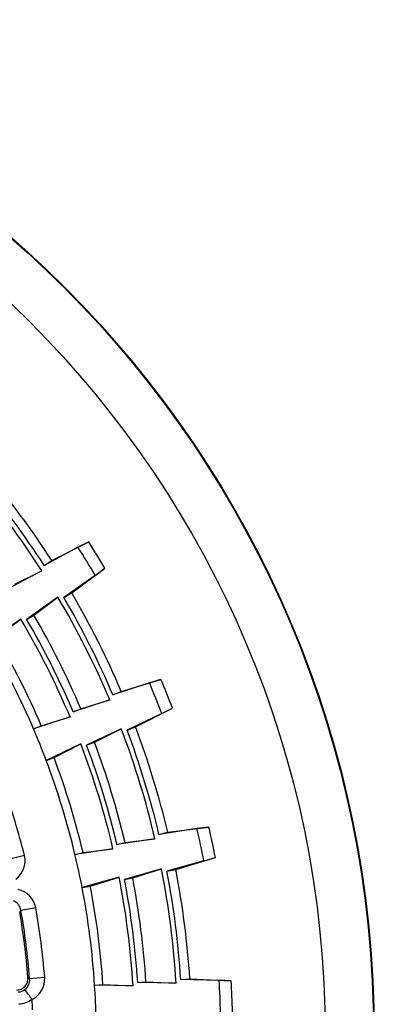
# Model space of a CAD drawing. Extents: x 172 to 2886, y 316 to 2181.
# Tile 21 of 30: x 1455 to 1484, y 2058 to 2139. Entities that reach past the tile are written whole.
import ezdxf

# ---------------------------------------------------------------- set-up
doc = ezdxf.new("R2010")
doc.units = 0
doc.header["$LTSCALE"] = 25.4
doc.header["$MEASUREMENT"] = 0
doc.layers.get('0').update_dxf_attribs({"linetype": 'CONTINUOUS'})

msp = doc.modelspace()

# ---------------------------------------------------------------- linework, layer by layer
for p, q in [((1457.533, 2094.653), (1460.583, 2096.183)), ((1459.698, 2095.735), (1456.907, 2094.249)), ((1456.907, 2094.249), (1457.532, 2094.652)), ((1457.532, 2094.652), (1457.533, 2094.653)), ((1456.714, 2093.801), (1453.92, 2092.318)), ((1454.495, 2092.69), (1456.714, 2093.801)), ((1459.18, 2091.978), (1461.919, 2094.014)), ((1461.121, 2093.425), (1458.537, 2091.602)), ((1458.537, 2091.602), (1459.178, 2091.978)), ((1458.05, 2091.631), (1455.468, 2089.804)), ((1456.059, 2090.15), (1458.05, 2091.631)), ((1454.981, 2089.833), (1452.4, 2088.005)), ((1452.991, 2088.352), (1454.981, 2089.833)), ((1455.468, 2089.804), (1456.059, 2090.15)), ((1463.267, 2083.872), (1466.532, 2084.864)), ((1465.584, 2084.572), (1462.582, 2083.579)), ((1462.582, 2083.579), (1463.266, 2083.871)), ((1463.266, 2083.871), (1463.267, 2083.872)), ((1462.316, 2083.17), (1459.311, 2082.181)), ((1459.941, 2082.451), (1462.316, 2083.17)), ((1459.311, 2082.181), (1459.941, 2082.451)), ((1464.438, 2080.957), (1467.482, 2082.501)), ((1459.045, 2081.773), (1456.041, 2080.784)), ((1456.671, 2081.053), (1459.045, 2081.773)), ((1466.596, 2082.055), (1463.741, 2080.695)), ((1456.041, 2080.784), (1456.671, 2081.053)), ((1463.266, 2080.806), (1460.413, 2079.441)), ((1461.053, 2079.682), (1463.266, 2080.806)), ((1463.741, 2080.695), (1464.437, 2080.957)), ((1459.938, 2079.552), (1457.084, 2078.187)), ((1457.725, 2078.429), (1459.938, 2079.552)), ((1460.413, 2079.441), (1461.053, 2079.682)), ((1457.084, 2078.187), (1457.725, 2078.429)), ((1469.499, 2072.576), (1466.372, 2072.104)), ((1467.096, 2072.277), (1470.482, 2072.703)), ((1466.04, 2071.746), (1462.912, 2071.279)), ((1463.578, 2071.438), (1466.04, 2071.746)), ((1466.372, 2072.104), (1467.095, 2072.277)), ((1467.095, 2072.277), (1467.096, 2072.277)), ((1462.581, 2070.921), (1459.453, 2070.454)), ((1460.119, 2070.613), (1462.581, 2070.921)), ((1462.912, 2071.279), (1463.578, 2071.438)), ((1455.295, 2070.379), (1454.088, 2070.072)), ((1459.453, 2070.454), (1460.119, 2070.613)), ((1467.758, 2069.206), (1471.019, 2070.213)), ((1466.577, 2069.255), (1463.534, 2068.392)), ((1464.207, 2068.522), (1466.577, 2069.255)), ((1470.07, 2069.924), (1467.027, 2069.065)), ((1463.085, 2068.582), (1460.042, 2067.719)), ((1460.715, 2067.848), (1463.085, 2068.582)), ((1463.534, 2068.392), (1464.207, 2068.522)), ((1467.027, 2069.065), (1467.757, 2069.206)), ((1460.042, 2067.719), (1460.715, 2067.848)), ((1454.996, 2065.857), (1456.223, 2066.074)), ((1454.996, 2065.857), (1454.895, 2065.703)), ((1455.581, 2060.35), (1455.717, 2060.227)), ((1456.959, 2060.325), (1455.717, 2060.227)), ((1461.07, 2059.697), (1461.753, 2059.741)), ((1464.232, 2059.628), (1461.07, 2059.697)), ((1461.753, 2059.741), (1464.232, 2059.628)), ((1464.619, 2059.925), (1465.302, 2059.969)), ((1467.781, 2059.857), (1464.619, 2059.925)), ((1465.302, 2059.969), (1467.781, 2059.857)), ((1468.168, 2060.153), (1468.91, 2060.201)), ((1471.329, 2060.09), (1468.168, 2060.153)), ((1468.91, 2060.201), (1468.911, 2060.201)), ((1468.911, 2060.201), (1472.32, 2060.049))]:
    msp.add_line(p, q)
for radius in [87.047, 86.994, 82.995]:
    msp.add_circle((1397.065, 2055.577), radius)
for centre, radius, start, end in [((1397.065, 2055.577), 71.995, 32.87162, 40.10135), ((1397.065, 2055.577), 70.845, 32.65208, 40.32089), ((1397.065, 2055.577), 71.25, 32.87162, 40.10135), ((1495.524, 2025.98), 78.417, 116.46022, 117.1849), ((1397.065, 2055.577), 75.388, 30.65374, 32.5895), ((1397.065, 2055.577), 74.401, 30.57699, 32.66625), ((1414.943, 2156.846), 78.451, 306.0585, 306.78287), ((1459.185, 2091.968), 0.0119, 116.84157, 123.90168), ((1397.065, 2055.577), 71.995, 23.14189, 30.37162), ((1397.065, 2055.577), 70.845, 22.92235, 30.59116), ((1397.065, 2055.577), 71.25, 23.14189, 30.37162), ((1397.065, 2055.577), 67.289, 22.91075, 30.60276), ((1397.065, 2055.577), 67.693, 23.14189, 30.37162), ((1397.065, 2055.577), 68.378, 23.14189, 30.37162), ((1397.065, 2055.577), 64.137, 23.14189, 30.37162), ((1397.065, 2055.577), 64.822, 23.14189, 30.37162), ((1489.106, 2009.766), 78.417, 106.73049, 107.45517), ((1397.065, 2055.577), 75.388, 20.92401, 22.85977), ((1397.065, 2055.577), 74.401, 20.84726, 22.93652), ((1431.801, 2152.368), 78.451, 296.32877, 297.05314), ((1397.065, 2055.577), 64.137, 20.64189, 23.14189), ((1397.065, 2055.577), 70.845, 13.19262, 20.86143), ((1397.065, 2055.577), 71.25, 13.41216, 20.64189), ((1464.442, 2080.946), 0.0119, 107.11184, 114.17195), ((1397.065, 2055.577), 71.995, 13.41216, 20.64189), ((1397.065, 2055.577), 67.289, 13.18102, 20.87303), ((1397.065, 2055.577), 67.693, 13.41216, 20.64189), ((1397.065, 2055.577), 68.378, 13.41216, 20.64189), ((1397.065, 2055.577), 64.137, 13.41216, 20.64189), ((1397.065, 2055.577), 64.822, 13.41216, 20.64189), ((1397.065, 2055.577), 60.082, 14.26232, 19.79173), ((1480.04, 1994.87), 78.417, 97.00076, 97.72544), ((1397.065, 2055.577), 74.401, 11.11753, 13.20679), ((1397.065, 2055.577), 75.388, 11.19428, 13.13004), ((1453.398, 2069.954), 1.944, 307.40664, 12.62434), ((1397.065, 2055.577), 64.137, 10.91216, 13.41216), ((1447.659, 2145.106), 78.451, 286.59904, 287.32341), ((1397.065, 2055.577), 70.845, 3.46289, 11.1317), ((1397.065, 2055.577), 67.289, 3.45129, 11.1433), ((1397.065, 2055.577), 68.378, 3.68243, 10.91216), ((1397.065, 2055.577), 71.25, 3.68243, 10.91216), ((1467.76, 2069.194), 0.0119, 97.38211, 104.44222), ((1397.065, 2055.577), 71.995, 3.68243, 10.91216), ((1397.065, 2055.577), 64.137, 3.68243, 10.91216), ((1397.065, 2055.577), 64.822, 3.68243, 10.91216), ((1397.065, 2055.577), 67.693, 3.68243, 10.91216), ((1454.306, 2065.667), 1.96, 11.99015, 76.62752), ((1454.004, 2065.702), 1.005, 8.87974, 67.64592), ((1397.065, 2055.577), 60.082, 4.53259, 10.062), ((1397.065, 2055.577), 58.71, 4.66277, 9.93183), ((1397.065, 2055.577), 58.836, 4.53259, 10.062), ((1454.589, 2060.268), 0.995, 272.34356, 4.75164), ((1455.017, 2060.227), 1.944, 297.67691, 2.89461), ((1454.716, 2060.127), 1.006, 306.97928, 5.68425), ((1397.065, 2055.577), 64.137, 1.18243, 3.68243), ((1397.065, 2055.577), 74.401, 1.3878, 3.47706), ((1468.587, 1981.72), 78.417, 87.27103, 87.99571), ((1397.065, 2055.577), 75.388, 1.46455, 3.40031), ((1454.746, 2060.138), 0.997, 271.936, 305.25639), ((1441.088, 2048.129), 18.108, 35.04434, 38.1853), ((1454.738, 2060.14), 1.996, 272.39733, 306.0717), ((1455.881, 2058.505), 0.039, 1.25852, 34.91409), ((1397.065, 2055.577), 58.928, 2.0165, 2.84837)]:
    msp.add_arc(centre, radius, start, end)

doc.saveas('drawing.dxf')
